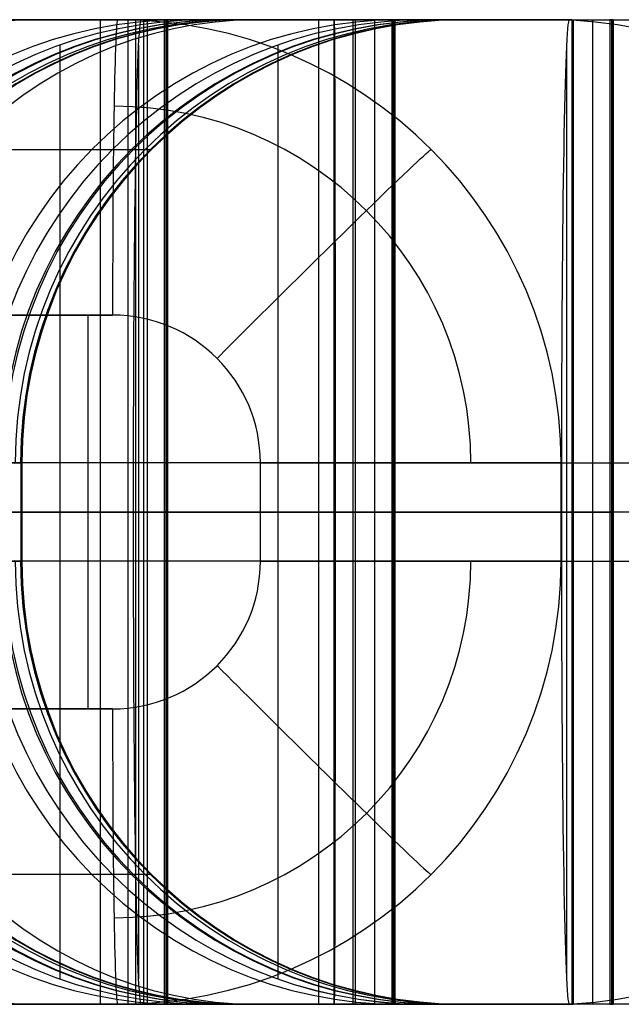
# Model space of a CAD drawing. Extents: x -879 to 919, y -7 to 33.
# Tile 36 of 66: x 174 to 199, y -7 to 33. Entities that reach past the tile are written whole.
import ezdxf

# ---------------------------------------------------------------- set-up
doc = ezdxf.new("R2010")
doc.units = 0
doc.layers.add('IGES_LEVEL_0', color=7, linetype='CONTINUOUS')

msp = doc.modelspace()

# ---------------------------------------------------------------- linework, layer by layer
at = {"layer": 'IGES_LEVEL_0'}
for p, q in [((179.328, 33.426, 1458.51), (110.123, 33.426, 1458.51)), ((116.606, 33.426, 423.265), (196.61, 33.426, 423.265)), ((196.714, 33.426, 417.262), (116.606, 33.426, 417.262)), ((187.059, 33.426, 937.524), (125.36, 33.426, 937.524)), ((125.384, 33.426, 943.526), (187.072, 33.426, 943.526)), ((135.139, 33.426, 1464.386), (179.226, 33.426, 1464.386)), ((135.139, 33.426, 1464.386), (179.226, 33.426, 1464.386)), ((170.285, 33.426, 1940.843), (205.37, 33.426, -89.854)), ((170.285, 33.426, 1940.843), (205.37, 33.426, -89.854)), ((170.285, 33.426, 1940.843), (178.284, 33.426, 1940.981)), ((178.284, 33.426, 1940.981), (170.706, 33.426, 1940.85)), ((172.792, 33.426, 763.138), (174.488, 33.426, 766.55)), ((173.177, 33.426, 239.899), (175.039, 33.426, 243.176)), ((173.345, 33.426, 1309.183), (174.364, 33.426, 1312.903)), ((173.345, 33.426, 1309.183), (174.364, 33.426, 1312.903)), ((173.798, 33.426, 229.727), (175.925, 33.426, 232.929)), ((173.901, 33.426, 780.631), (175.136, 33.426, 784.192)), ((174.364, 33.426, 1312.903), (175.295, 33.426, 1316.66)), ((174.364, 33.426, 1312.903), (175.295, 33.426, 1316.66)), ((174.488, 33.426, 766.55), (176.081, 33.426, 770.01)), ((175.039, 33.426, 243.176), (176.794, 33.426, 246.512)), ((175.136, 33.426, 784.192), (176.079, 33.426, 787.155)), ((175.295, 33.426, 1316.66), (176.139, 33.426, 1320.453)), ((175.295, 33.426, 1316.66), (176.139, 33.426, 1320.453)), ((175.925, 33.426, 232.929), (177.941, 33.426, 236.185)), ((176.079, 33.426, 787.155), (176.958, 33.426, 790.138)), ((176.081, 33.426, 770.01), (177.573, 33.426, 773.518)), ((176.139, 33.426, 1320.453), (176.898, 33.426, 1324.281)), ((176.139, 33.426, 1320.453), (176.898, 33.426, 1324.281)), ((176.794, 33.426, 246.512), (178.443, 33.426, 249.901)), ((176.898, 33.426, 1324.281), (177.575, 33.426, 1328.142)), ((176.898, 33.426, 1324.281), (177.575, 33.426, 1328.142)), ((176.958, 33.426, 790.138), (177.772, 33.426, 793.139)), ((177.573, 33.426, 773.518), (178.967, 33.426, 777.071)), ((177.573, 33.426, 773.518), (177.573, -6.574, 773.518)), ((177.575, 33.426, 1328.142), (178.172, 33.426, 1332.034)), ((177.575, 33.426, 1328.142), (178.172, 33.426, 1332.034)), ((177.772, 33.426, 793.139), (178.524, 33.426, 796.157)), ((177.941, 33.426, 236.185), (179.849, 33.426, 239.495)), ((178.172, 33.426, 1332.034), (178.69, 33.426, 1335.956)), ((178.172, 33.426, 1332.034), (178.69, 33.426, 1335.956)), ((178.284, 33.426, 1940.981), (213.369, 33.426, -89.716)), ((178.284, 33.426, 1940.981), (213.369, 33.426, -89.716)), ((178.443, 33.426, 249.901), (179.985, 33.426, 253.34)), ((178.524, 33.426, 796.157), (179.215, 33.426, 799.188)), ((178.69, 33.426, 1335.956), (179.132, 33.426, 1339.906)), ((178.69, 33.426, 1335.956), (179.132, 33.426, 1339.906)), ((178.695, 33.426, 1458.384), (179.33, 33.426, 1458.384)), ((178.695, 33.426, 1458.384), (180.261, 33.426, 1368.635)), ((178.695, 33.426, 1458.384), (179.33, 33.426, 1458.384)), ((178.695, 33.426, 1458.384), (178.695, -6.574, 1458.384)), ((178.695, 33.426, 1458.384), (180.261, 33.426, 1368.635)), ((178.695, 33.426, 1458.384), (178.695, -6.574, 1458.384)), ((178.967, 33.426, 777.071), (180.264, 33.426, 780.668)), ((179.012, 33.426, 1458.384), (179.012, -6.574, 1458.384)), ((179.132, 33.426, 1339.906), (179.5, 33.426, 1343.882)), ((179.132, 33.426, 1339.906), (179.5, 33.426, 1343.882)), ((179.215, 33.426, 799.188), (179.847, 33.426, 802.233)), ((179.226, 33.426, 1464.386), (179.33, 33.426, 1458.384)), ((179.226, 33.426, 1464.386), (179.33, 33.426, 1458.384)), ((179.33, 33.426, 1458.384), (179.33, -6.574, 1458.384)), ((179.33, 33.426, 1458.384), (179.33, -6.574, 1458.384)), ((179.478, 33.426, 1413.509), (179.478, -6.574, 1413.509)), ((179.5, 33.426, 1343.882), (179.795, 33.426, 1347.884)), ((179.5, 33.426, 1343.882), (179.795, 33.426, 1347.884)), ((179.795, 33.426, 1347.884), (180.176, 33.426, 1355.956)), ((179.795, 33.426, 1347.884), (180.176, 33.426, 1355.956)), ((179.847, 33.426, 802.233), (180.423, 33.426, 805.289)), ((179.849, 33.426, 239.495), (181.65, 33.426, 242.856)), ((179.985, 33.426, 253.34), (181.423, 33.426, 256.824)), ((180.303, 33.426, 1362.285), (180.176, 33.426, 1355.956)), ((180.176, 33.426, 1355.956), (180.176, -6.574, 1355.956)), ((180.303, 33.426, 1362.285), (180.176, 33.426, 1355.956)), ((180.176, 33.426, 1355.956), (180.176, -6.574, 1355.956)), ((180.24, 33.426, 1359.121), (180.24, -6.574, 1359.121)), ((180.261, 33.426, 1368.635), (180.303, 33.426, 1362.285)), ((180.261, 33.426, 1368.635), (180.303, 33.426, 1362.285)), ((180.261, 33.426, 1368.635), (180.261, -6.574, 1368.635)), ((180.261, 33.426, 1368.635), (180.261, -6.574, 1368.635)), ((180.264, 33.426, 780.668), (181.466, 33.426, 784.308)), ((180.282, 33.426, 1365.46), (180.282, -6.574, 1365.46)), ((180.303, 33.426, 1362.285), (180.303, -6.574, 1362.285)), ((180.303, 33.426, 1362.285), (180.303, -6.574, 1362.285)), ((180.423, 33.426, 805.289), (180.943, 33.426, 808.355)), ((186.886, 33.426, 807.435), (180.793, 33.426, 807.435)), ((180.943, 33.426, 808.355), (181.479, 33.426, 811.91)), ((181.423, 33.426, 256.824), (182.759, 33.426, 260.349)), ((181.466, 33.426, 784.308), (182.576, 33.426, 787.988)), ((181.479, 33.426, 811.91), (181.946, 33.426, 815.475)), ((181.65, 33.426, 242.856), (183.345, 33.426, 246.268)), ((181.946, 33.426, 815.475), (182.349, 33.426, 819.048)), ((183.488, 33.426, 847.279), (181.947, 33.426, 937.441)), ((181.947, 33.426, 937.441), (187.921, 33.426, 937.441)), ((182.349, 33.426, 819.048), (182.688, 33.426, 822.627)), ((182.576, 33.426, 787.988), (183.595, 33.426, 791.708)), ((182.688, 33.426, 822.627), (183.192, 33.426, 829.801)), ((182.759, 33.426, 260.349), (183.993, 33.426, 263.911)), ((183.192, 33.426, 829.801), (183.509, 33.426, 838.38)), ((183.345, 33.426, 246.268), (184.939, 33.426, 249.729)), ((183.532, 33.426, 842.739), (183.488, 33.426, 847.279)), ((183.509, 33.426, 838.38), (183.532, 33.426, 842.739)), ((183.595, 33.426, 791.708), (184.526, 33.426, 795.465)), ((183.993, 33.426, 263.911), (184.937, 33.426, 266.873)), ((184.526, 33.426, 795.465), (185.37, 33.426, 799.258)), ((184.937, 33.426, 266.873), (185.815, 33.426, 269.856)), ((184.939, 33.426, 249.729), (186.431, 33.426, 253.236)), ((185.37, 33.426, 799.258), (186.129, 33.426, 803.086)), ((185.815, 33.426, 269.856), (186.629, 33.426, 272.858)), ((186.129, 33.426, 803.086), (186.807, 33.426, 806.947)), ((186.431, 33.426, 253.236), (187.825, 33.426, 256.789)), ((186.431, 33.426, 253.236), (186.431, -6.574, 253.236)), ((186.629, 33.426, 272.858), (187.381, 33.426, 275.875)), ((186.807, 33.426, 806.947), (187.403, 33.426, 810.839)), ((187.072, 33.426, 943.526), (187.059, 33.426, 937.524)), ((187.059, 33.426, 937.524), (187.059, -6.574, 937.524)), ((187.381, 33.426, 275.875), (188.072, 33.426, 278.907)), ((187.403, 33.426, 810.839), (187.921, 33.426, 814.761)), ((187.825, 33.426, 256.789), (189.122, 33.426, 260.387)), ((195.828, 33.426, 925.563), (187.826, 33.426, 925.563)), ((187.828, 33.426, 925.494), (187.828, -6.574, 925.494)), ((187.921, 33.426, 937.441), (187.921, -6.574, 937.441)), ((187.921, 33.426, 937.441), (189.492, 33.426, 847.44)), ((187.921, 33.426, 814.761), (188.363, 33.426, 818.711)), ((188.072, 33.426, 278.907), (188.705, 33.426, 281.951)), ((188.363, 33.426, 818.711), (188.731, 33.426, 822.687)), ((188.705, 33.426, 281.951), (189.28, 33.426, 285.007)), ((188.707, 33.426, 892.44), (188.707, -6.574, 892.44)), ((188.731, 33.426, 822.687), (189.026, 33.426, 826.689)), ((189.026, 33.426, 826.689), (189.408, 33.426, 834.761)), ((189.122, 33.426, 260.387), (190.324, 33.426, 264.026)), ((189.28, 33.426, 285.007), (189.801, 33.426, 288.073)), ((189.535, 33.426, 841.09), (189.408, 33.426, 834.761)), ((189.408, 33.426, 834.761), (189.408, -6.574, 834.761)), ((189.471, 33.426, 837.925), (189.471, -6.574, 837.925)), ((189.492, 33.426, 847.44), (189.535, 33.426, 841.09)), ((189.492, 33.426, 847.44), (189.492, -6.574, 847.44)), ((189.514, 33.426, 844.265), (189.514, -6.574, 844.265)), ((189.535, 33.426, 841.09), (189.535, -6.574, 841.09)), ((195.744, 33.426, 287.153), (189.65, 33.426, 287.153)), ((189.801, 33.426, 288.073), (190.336, 33.426, 291.628)), ((190.324, 33.426, 264.026), (191.434, 33.426, 267.706)), ((190.336, 33.426, 291.628), (190.804, 33.426, 295.193)), ((190.804, 33.426, 295.193), (191.206, 33.426, 298.766)), ((192.345, 33.426, 326.998), (190.805, 33.426, 417.159)), ((190.805, 33.426, 417.159), (196.779, 33.426, 417.159)), ((191.206, 33.426, 298.766), (191.546, 33.426, 302.346)), ((191.434, 33.426, 267.706), (192.453, 33.426, 271.426)), ((191.546, 33.426, 302.346), (192.049, 33.426, 309.519)), ((191.827, 33.426, 694.014), (191.827, 33.426, 1157.113)), ((192.049, 33.426, 309.519), (192.367, 33.426, 318.099)), ((192.39, 33.426, 322.458), (192.345, 33.426, 326.998)), ((192.367, 33.426, 318.099), (192.39, 33.426, 322.458)), ((192.453, 33.426, 271.426), (193.383, 33.426, 275.183)), ((193.383, 33.426, 275.183), (194.227, 33.426, 278.976)), ((194.227, 33.426, 278.976), (194.987, 33.426, 282.804)), ((194.987, 33.426, 282.804), (195.664, 33.426, 286.665)), ((195.664, 33.426, 286.665), (196.261, 33.426, 290.557)), ((196.261, 33.426, 290.557), (196.779, 33.426, 294.479)), ((196.61, 33.426, 423.265), (196.714, 33.426, 417.262)), ((196.714, 33.426, 417.262), (196.714, -6.574, 417.262)), ((196.779, 33.426, 417.159), (196.779, -6.574, 417.159)), ((196.779, 33.426, 417.159), (198.35, 33.426, 327.158)), ((196.779, 33.426, 294.479), (197.221, 33.426, 298.429)), ((197.221, 33.426, 298.429), (197.588, 33.426, 302.405)), ((197.564, 33.426, 372.158), (197.564, -6.574, 372.158)), ((197.588, 33.426, 302.405), (197.884, 33.426, 306.407)), ((197.884, 33.426, 306.407), (198.265, 33.426, 314.479)), ((198.392, 33.426, 320.808), (198.265, 33.426, 314.479)), ((198.265, 33.426, 314.479), (198.265, -6.574, 314.479)), ((198.329, 33.426, 317.644), (198.329, -6.574, 317.644)), ((198.35, 33.426, 327.158), (198.392, 33.426, 320.808)), ((198.35, 33.426, 327.158), (198.35, -6.574, 327.158)), ((198.371, 33.426, 323.983), (198.371, -6.574, 323.983)), ((198.392, 33.426, 320.808), (198.392, -6.574, 320.808)), ((175.933, 32.392, 937.441), (175.933, -5.539, 937.441)), ((179.122, 32.397, 1470.385), (179.122, -5.545, 1470.385)), ((184.791, 32.392, 417.159), (184.791, -5.539, 417.159)), ((187.085, 32.397, 949.525), (187.085, -5.545, 949.525)), ((196.506, 32.397, 429.264), (196.506, -5.545, 429.264)), ((173.567, 28.154, 273.319), (174.311, 28.154, 276.061)), ((174.311, 28.154, 276.061), (175, 28.154, 278.827)), ((175, 28.154, 278.827), (175.636, 28.154, 281.614)), ((175.636, 28.154, 281.614), (176.219, 28.154, 284.422)), ((176.219, 28.154, 284.422), (176.751, 28.154, 287.249)), ((176.751, 28.154, 287.249), (177.234, 28.154, 290.093)), ((177.234, 28.154, 290.093), (177.755, 28.154, 293.564)), ((177.755, 28.154, 293.564), (178.208, 28.154, 297.057)), ((178.208, 28.154, 297.057), (178.596, 28.154, 300.569)), ((178.596, 28.154, 300.569), (178.921, 28.154, 304.099)), ((178.921, 28.154, 304.099), (179.392, 28.154, 311.206)), ((179.392, 28.154, 311.206), (179.64, 28.154, 318.262)), ((178.076, 21.426, 1952.979), (170.078, 21.426, 1952.841)), ((170.496, 21.426, 1952.848), (178.076, 21.426, 1952.979)), ((177.076, 21.426, 1952.962), (177.076, 5.426, 1952.962)), ((196.299, 15.426, 441.265), (116.606, 15.426, 441.265)), ((187.111, 15.426, 961.526), (125.384, 15.426, 961.526)), ((178.915, 15.426, 1482.386), (135.139, 15.426, 1482.386)), ((178.915, 15.426, 1482.386), (135.139, 15.426, 1482.386)), ((172.802, 15.426, 417.159), (174.347, 15.426, 326.756)), ((174.347, 15.426, 326.756), (172.802, 15.426, 417.159)), ((174.368, 15.426, 318.331), (174.197, 15.426, 312.975)), ((174.347, 15.426, 326.756), (174.347, 11.426, 326.756)), ((174.347, 15.426, 326.756), (174.389, 15.426, 322.417)), ((174.389, 15.426, 322.417), (174.368, 15.426, 318.331)), ((174.368, 15.426, 318.331), (174.368, 11.426, 318.331)), ((174.368, 15.426, 318.331), (174.389, 15.426, 322.417)), ((174.368, 15.426, 318.331), (174.389, 15.426, 322.417)), ((174.368, 15.426, 324.586), (174.368, 11.426, 324.586)), ((174.379, 15.426, 320.374), (174.379, 11.426, 320.374)), ((174.389, 15.426, 322.417), (174.389, 11.426, 322.417)), ((178.915, 15.426, 1482.386), (178.915, 11.426, 1482.386)), ((178.915, 15.426, 1482.386), (178.915, 11.426, 1482.386)), ((184.075, 11.426, 1953.083), (184.075, 15.426, 1953.083)), ((184.075, 11.426, 1953.083), (184.075, 15.426, 1953.083)), ((187.111, 15.426, 961.526), (187.111, 11.426, 961.526)), ((196.281, 15.426, 1941.292), (231.366, 15.426, -89.405)), ((196.281, 11.426, 1941.292), (196.281, 15.426, 1941.292)), ((196.281, 15.426, 1941.292), (196.281, 11.426, 1941.292)), ((196.281, 15.426, 1941.292), (231.366, 15.426, -89.405)), ((196.281, 15.426, 1941.292), (231.366, 15.426, -89.405)), ((196.299, 15.426, 441.265), (196.299, 11.426, 441.265)), ((116.606, 13.426, 441.265), (196.299, 13.426, 441.265)), ((196.714, 13.426, 417.262), (116.606, 13.426, 417.262)), ((187.059, 13.426, 937.524), (125.36, 13.426, 937.524)), ((125.384, 13.426, 961.526), (187.111, 13.426, 961.526)), ((135.139, 13.426, 1482.386), (178.915, 13.426, 1482.386)), ((163.945, 13.426, 937.441), (187.921, 13.426, 937.441)), ((205.578, 13.426, -101.852), (170.078, 13.426, 1952.841)), ((170.078, 13.426, 1952.841), (184.075, 13.426, 1953.083)), ((172.792, 13.426, 763.138), (174.488, 13.426, 766.55)), ((172.802, 13.426, 417.159), (174.347, 13.426, 326.756)), ((172.802, 13.426, 417.159), (196.779, 13.426, 417.159)), ((173.345, 13.426, 1309.183), (174.364, 13.426, 1312.903)), ((173.798, 13.426, 229.727), (175.925, 13.426, 232.929)), ((174.197, 13.426, 312.975), (174.368, 13.426, 318.332)), ((174.347, 13.426, 326.756), (174.389, 13.426, 322.417)), ((174.364, 13.426, 1312.903), (175.295, 13.426, 1316.66)), ((174.389, 13.426, 322.417), (174.368, 13.426, 318.332)), ((174.488, 13.426, 766.55), (176.081, 13.426, 770.01)), ((175.295, 13.426, 1316.66), (176.139, 13.426, 1320.453)), ((175.925, 13.426, 232.929), (177.941, 13.426, 236.185)), ((176.081, 13.426, 770.01), (177.573, 13.426, 773.518)), ((176.139, 13.426, 1320.453), (176.898, 13.426, 1324.281)), ((176.898, 13.426, 1324.281), (177.575, 13.426, 1328.142)), ((177.573, 13.426, 773.518), (178.967, 13.426, 777.071)), ((177.575, 13.426, 1328.142), (178.172, 13.426, 1332.034)), ((177.941, 13.426, 236.185), (179.849, 13.426, 239.495)), ((178.172, 13.426, 1332.034), (178.69, 13.426, 1335.956)), ((178.69, 13.426, 1335.956), (179.132, 13.426, 1339.906)), ((179.33, 13.426, 1458.384), (178.695, 13.426, 1458.384)), ((178.695, 13.426, 1458.384), (180.261, 13.426, 1368.635)), ((179.33, 13.426, 1458.384), (178.915, 13.426, 1482.386)), ((178.967, 13.426, 777.071), (180.264, 13.426, 780.668)), ((179.132, 13.426, 1339.906), (179.5, 13.426, 1343.882)), ((179.5, 13.426, 1343.882), (179.795, 13.426, 1347.884)), ((179.795, 13.426, 1347.884), (180.176, 13.426, 1355.956)), ((179.849, 13.426, 239.495), (181.65, 13.426, 242.856)), ((180.303, 13.426, 1362.285), (180.176, 13.426, 1355.956)), ((180.261, 13.426, 1368.635), (180.303, 13.426, 1362.285)), ((180.264, 13.426, 780.668), (181.466, 13.426, 784.308)), ((181.466, 13.426, 784.308), (182.576, 13.426, 787.988)), ((181.65, 13.426, 242.856), (183.345, 13.426, 246.268)), ((182.576, 13.426, 787.988), (183.595, 13.426, 791.708)), ((183.345, 13.426, 246.268), (184.939, 13.426, 249.729)), ((183.595, 13.426, 791.708), (184.526, 13.426, 795.465)), ((184.526, 13.426, 795.465), (185.37, 13.426, 799.258)), ((184.939, 13.426, 249.729), (186.431, 13.426, 253.236)), ((185.37, 13.426, 799.258), (186.129, 13.426, 803.086)), ((186.129, 13.426, 803.086), (186.807, 13.426, 806.947)), ((186.431, 13.426, 253.236), (187.825, 13.426, 256.789)), ((186.807, 13.426, 806.947), (187.403, 13.426, 810.839)), ((187.059, 13.426, 937.524), (187.111, 13.426, 961.526)), ((187.403, 13.426, 810.839), (187.921, 13.426, 814.761)), ((187.825, 13.426, 256.789), (189.122, 13.426, 260.387)), ((187.921, 13.426, 937.441), (189.492, 13.426, 847.44)), ((187.921, 13.426, 814.761), (188.363, 13.426, 818.711)), ((188.363, 13.426, 818.711), (188.731, 13.426, 822.687)), ((188.731, 13.426, 822.687), (189.026, 13.426, 826.689)), ((189.026, 13.426, 826.689), (189.408, 13.426, 834.761)), ((189.122, 13.426, 260.387), (190.324, 13.426, 264.026)), ((189.535, 13.426, 841.09), (189.408, 13.426, 834.761)), ((189.492, 13.426, 847.44), (189.535, 13.426, 841.09)), ((190.324, 13.426, 264.026), (191.434, 13.426, 267.706)), ((191.434, 13.426, 267.706), (192.453, 13.426, 271.426)), ((192.453, 13.426, 271.426), (193.383, 13.426, 275.183)), ((193.383, 13.426, 275.183), (194.227, 13.426, 278.976)), ((194.227, 13.426, 278.976), (194.987, 13.426, 282.804)), ((194.987, 13.426, 282.804), (195.664, 13.426, 286.665)), ((195.664, 13.426, 286.665), (196.261, 13.426, 290.557)), ((196.261, 13.426, 290.557), (196.779, 13.426, 294.479)), ((231.366, 13.426, -89.405), (196.281, 13.426, 1941.292)), ((196.714, 13.426, 417.262), (196.299, 13.426, 441.265)), ((196.779, 13.426, 417.159), (198.35, 13.426, 327.158)), ((196.779, 13.426, 294.479), (197.221, 13.426, 298.429)), ((197.221, 13.426, 298.429), (197.588, 13.426, 302.405)), ((197.588, 13.426, 302.405), (197.884, 13.426, 306.407)), ((197.884, 13.426, 306.407), (198.265, 13.426, 314.479)), ((198.392, 13.426, 320.808), (198.265, 13.426, 314.479)), ((198.35, 13.426, 327.158), (198.392, 13.426, 320.808)), ((196.299, 11.426, 441.265), (116.606, 11.426, 441.265)), ((187.111, 11.426, 961.526), (125.384, 11.426, 961.526)), ((178.915, 11.426, 1482.386), (135.139, 11.426, 1482.386)), ((178.915, 11.426, 1482.386), (135.139, 11.426, 1482.386)), ((172.802, 11.426, 417.159), (174.347, 11.426, 326.756)), ((174.368, 11.426, 318.331), (174.197, 11.426, 312.975)), ((174.347, 11.426, 326.756), (174.389, 11.426, 322.417)), ((174.389, 11.426, 322.417), (174.347, 11.426, 326.756)), ((174.389, 11.426, 322.417), (174.368, 11.426, 318.331)), ((196.281, 11.426, 1941.292), (231.366, 11.426, -89.405)), ((196.281, 11.426, 1941.292), (231.366, 11.426, -89.405)), ((170.078, 5.426, 1952.841), (178.076, 5.426, 1952.979)), ((178.076, 5.426, 1952.979), (170.496, 5.426, 1952.848)), ((174.311, -1.302, 276.061), (173.567, -1.302, 273.319)), ((175, -1.302, 278.827), (174.311, -1.302, 276.061)), ((175.636, -1.302, 281.614), (175, -1.302, 278.827)), ((176.219, -1.302, 284.422), (175.636, -1.302, 281.614)), ((176.751, -1.302, 287.249), (176.219, -1.302, 284.422)), ((177.234, -1.302, 290.093), (176.751, -1.302, 287.249)), ((177.755, -1.302, 293.564), (177.234, -1.302, 290.093)), ((178.208, -1.302, 297.057), (177.755, -1.302, 293.564)), ((178.596, -1.302, 300.569), (178.208, -1.302, 297.057)), ((178.921, -1.302, 304.099), (178.596, -1.302, 300.569)), ((179.392, -1.302, 311.206), (178.921, -1.302, 304.099)), ((179.64, -1.302, 318.262), (179.392, -1.302, 311.206)), ((179.328, -6.574, 1458.51), (110.123, -6.574, 1458.51)), ((196.61, -6.574, 423.265), (116.606, -6.574, 423.265)), ((116.606, -6.574, 417.262), (196.714, -6.574, 417.262)), ((125.36, -6.574, 937.524), (187.059, -6.574, 937.524)), ((187.072, -6.574, 943.526), (125.384, -6.574, 943.526)), ((179.226, -6.574, 1464.386), (135.139, -6.574, 1464.386)), ((179.226, -6.574, 1464.386), (135.139, -6.574, 1464.386)), ((205.37, -6.574, -89.854), (170.285, -6.574, 1940.843)), ((205.37, -6.574, -89.854), (170.285, -6.574, 1940.843)), ((178.284, -6.574, 1940.981), (170.285, -6.574, 1940.843)), ((170.706, -6.574, 1940.85), (178.284, -6.574, 1940.981)), ((174.488, -6.574, 766.55), (172.792, -6.574, 763.138)), ((175.039, -6.574, 243.176), (173.177, -6.574, 239.899)), ((174.364, -6.574, 1312.903), (173.345, -6.574, 1309.183)), ((174.364, -6.574, 1312.903), (173.345, -6.574, 1309.183)), ((175.925, -6.574, 232.929), (173.798, -6.574, 229.727)), ((175.136, -6.574, 784.192), (173.901, -6.574, 780.631)), ((175.295, -6.574, 1316.66), (174.364, -6.574, 1312.903)), ((175.295, -6.574, 1316.66), (174.364, -6.574, 1312.903)), ((176.081, -6.574, 770.01), (174.488, -6.574, 766.55)), ((176.794, -6.574, 246.512), (175.039, -6.574, 243.176)), ((176.079, -6.574, 787.155), (175.136, -6.574, 784.192)), ((176.139, -6.574, 1320.453), (175.295, -6.574, 1316.66)), ((176.139, -6.574, 1320.453), (175.295, -6.574, 1316.66)), ((177.941, -6.574, 236.185), (175.925, -6.574, 232.929)), ((176.958, -6.574, 790.138), (176.079, -6.574, 787.155)), ((177.573, -6.574, 773.518), (176.081, -6.574, 770.01)), ((176.898, -6.574, 1324.281), (176.139, -6.574, 1320.453)), ((176.898, -6.574, 1324.281), (176.139, -6.574, 1320.453)), ((178.443, -6.574, 249.901), (176.794, -6.574, 246.512)), ((177.575, -6.574, 1328.142), (176.898, -6.574, 1324.281)), ((177.575, -6.574, 1328.142), (176.898, -6.574, 1324.281)), ((177.772, -6.574, 793.139), (176.958, -6.574, 790.138)), ((178.967, -6.574, 777.071), (177.573, -6.574, 773.518)), ((178.172, -6.574, 1332.034), (177.575, -6.574, 1328.142)), ((178.172, -6.574, 1332.034), (177.575, -6.574, 1328.142)), ((178.524, -6.574, 796.157), (177.772, -6.574, 793.139)), ((179.849, -6.574, 239.495), (177.941, -6.574, 236.185)), ((178.69, -6.574, 1335.956), (178.172, -6.574, 1332.034)), ((178.69, -6.574, 1335.956), (178.172, -6.574, 1332.034)), ((213.369, -6.574, -89.716), (178.284, -6.574, 1940.981)), ((213.369, -6.574, -89.716), (178.284, -6.574, 1940.981)), ((179.985, -6.574, 253.34), (178.443, -6.574, 249.901)), ((179.215, -6.574, 799.188), (178.524, -6.574, 796.157)), ((179.132, -6.574, 1339.906), (178.69, -6.574, 1335.956)), ((179.132, -6.574, 1339.906), (178.69, -6.574, 1335.956)), ((180.261, -6.574, 1368.635), (178.695, -6.574, 1458.384)), ((179.33, -6.574, 1458.384), (178.695, -6.574, 1458.384)), ((179.33, -6.574, 1458.384), (178.695, -6.574, 1458.384)), ((180.261, -6.574, 1368.635), (178.695, -6.574, 1458.384)), ((180.264, -6.574, 780.668), (178.967, -6.574, 777.071)), ((179.5, -6.574, 1343.882), (179.132, -6.574, 1339.906)), ((179.5, -6.574, 1343.882), (179.132, -6.574, 1339.906)), ((179.847, -6.574, 802.233), (179.215, -6.574, 799.188)), ((179.226, -6.574, 1464.386), (179.33, -6.574, 1458.384)), ((179.226, -6.574, 1464.386), (179.33, -6.574, 1458.384)), ((179.795, -6.574, 1347.884), (179.5, -6.574, 1343.882)), ((179.795, -6.574, 1347.884), (179.5, -6.574, 1343.882)), ((180.176, -6.574, 1355.956), (179.795, -6.574, 1347.884)), ((180.176, -6.574, 1355.956), (179.795, -6.574, 1347.884)), ((180.423, -6.574, 805.289), (179.847, -6.574, 802.233)), ((181.65, -6.574, 242.856), (179.849, -6.574, 239.495)), ((181.423, -6.574, 256.824), (179.985, -6.574, 253.34)), ((180.176, -6.574, 1355.956), (180.303, -6.574, 1362.285)), ((180.176, -6.574, 1355.956), (180.303, -6.574, 1362.285)), ((180.303, -6.574, 1362.285), (180.261, -6.574, 1368.635)), ((180.303, -6.574, 1362.285), (180.261, -6.574, 1368.635)), ((181.466, -6.574, 784.308), (180.264, -6.574, 780.668)), ((180.943, -6.574, 808.355), (180.423, -6.574, 805.289)), ((186.886, -6.574, 807.435), (180.793, -6.574, 807.435)), ((181.479, -6.574, 811.91), (180.943, -6.574, 808.355)), ((182.759, -6.574, 260.349), (181.423, -6.574, 256.824)), ((182.576, -6.574, 787.988), (181.466, -6.574, 784.308)), ((181.946, -6.574, 815.475), (181.479, -6.574, 811.91)), ((183.345, -6.574, 246.268), (181.65, -6.574, 242.856)), ((182.349, -6.574, 819.048), (181.946, -6.574, 815.475)), ((181.947, -6.574, 937.441), (187.921, -6.574, 937.441)), ((181.947, -6.574, 937.441), (183.488, -6.574, 847.279)), ((183.488, -6.574, 847.279), (181.947, -6.574, 937.441)), ((182.688, -6.574, 822.627), (182.349, -6.574, 819.048)), ((183.595, -6.574, 791.708), (182.576, -6.574, 787.988)), ((183.192, -6.574, 829.801), (182.688, -6.574, 822.627)), ((183.993, -6.574, 263.911), (182.759, -6.574, 260.349)), ((183.509, -6.574, 838.38), (183.192, -6.574, 829.801)), ((184.939, -6.574, 249.729), (183.345, -6.574, 246.268)), ((183.488, -6.574, 847.279), (183.532, -6.574, 842.739)), ((183.532, -6.574, 842.739), (183.509, -6.574, 838.38)), ((183.509, -6.574, 838.38), (183.532, -6.574, 842.739)), ((183.509, -6.574, 838.38), (183.532, -6.574, 842.739)), ((184.526, -6.574, 795.465), (183.595, -6.574, 791.708)), ((184.937, -6.574, 266.873), (183.993, -6.574, 263.911)), ((185.37, -6.574, 799.258), (184.526, -6.574, 795.465)), ((185.815, -6.574, 269.856), (184.937, -6.574, 266.873)), ((186.431, -6.574, 253.236), (184.939, -6.574, 249.729)), ((186.129, -6.574, 803.086), (185.37, -6.574, 799.258)), ((186.629, -6.574, 272.858), (185.815, -6.574, 269.856)), ((186.807, -6.574, 806.947), (186.129, -6.574, 803.086)), ((187.825, -6.574, 256.789), (186.431, -6.574, 253.236)), ((187.381, -6.574, 275.875), (186.629, -6.574, 272.858)), ((187.403, -6.574, 810.839), (186.807, -6.574, 806.947)), ((187.072, -6.574, 943.526), (187.059, -6.574, 937.524)), ((188.072, -6.574, 278.907), (187.381, -6.574, 275.875)), ((187.921, -6.574, 814.761), (187.403, -6.574, 810.839)), ((189.122, -6.574, 260.387), (187.825, -6.574, 256.789)), ((195.828, -6.574, 925.563), (187.826, -6.574, 925.563)), ((189.492, -6.574, 847.44), (187.921, -6.574, 937.441)), ((188.363, -6.574, 818.711), (187.921, -6.574, 814.761)), ((188.705, -6.574, 281.951), (188.072, -6.574, 278.907)), ((188.731, -6.574, 822.687), (188.363, -6.574, 818.711)), ((189.28, -6.574, 285.007), (188.705, -6.574, 281.951)), ((189.026, -6.574, 826.689), (188.731, -6.574, 822.687)), ((189.408, -6.574, 834.761), (189.026, -6.574, 826.689)), ((190.324, -6.574, 264.026), (189.122, -6.574, 260.387)), ((189.801, -6.574, 288.073), (189.28, -6.574, 285.007)), ((189.408, -6.574, 834.761), (189.535, -6.574, 841.09)), ((189.535, -6.574, 841.09), (189.492, -6.574, 847.44)), ((195.744, -6.574, 287.153), (189.65, -6.574, 287.153)), ((190.336, -6.574, 291.628), (189.801, -6.574, 288.073)), ((191.434, -6.574, 267.706), (190.324, -6.574, 264.026)), ((190.804, -6.574, 295.193), (190.336, -6.574, 291.628)), ((191.206, -6.574, 298.766), (190.804, -6.574, 295.193)), ((190.805, -6.574, 417.159), (192.345, -6.574, 326.998)), ((190.805, -6.574, 417.159), (196.779, -6.574, 417.159)), ((192.345, -6.574, 326.998), (190.805, -6.574, 417.159)), ((192.345, -6.574, 326.998), (190.805, -6.574, 417.159)), ((191.546, -6.574, 302.346), (191.206, -6.574, 298.766)), ((192.453, -6.574, 271.426), (191.434, -6.574, 267.706)), ((192.049, -6.574, 309.519), (191.546, -6.574, 302.346)), ((191.827, -6.574, 694.014), (191.827, -6.574, 1157.113)), ((192.367, -6.574, 318.099), (192.049, -6.574, 309.519)), ((192.345, -6.574, 326.998), (192.39, -6.574, 322.458)), ((192.39, -6.574, 322.458), (192.367, -6.574, 318.098)), ((192.367, -6.574, 318.099), (192.39, -6.574, 322.458)), ((192.367, -6.574, 318.099), (192.39, -6.574, 322.458)), ((193.383, -6.574, 275.183), (192.453, -6.574, 271.426)), ((194.227, -6.574, 278.976), (193.383, -6.574, 275.183)), ((194.987, -6.574, 282.804), (194.227, -6.574, 278.976)), ((195.664, -6.574, 286.665), (194.987, -6.574, 282.804)), ((196.261, -6.574, 290.557), (195.664, -6.574, 286.665)), ((196.779, -6.574, 294.479), (196.261, -6.574, 290.557)), ((196.61, -6.574, 423.265), (196.714, -6.574, 417.262)), ((198.35, -6.574, 327.158), (196.779, -6.574, 417.159)), ((197.221, -6.574, 298.429), (196.779, -6.574, 294.479)), ((197.588, -6.574, 302.405), (197.221, -6.574, 298.429)), ((197.884, -6.574, 306.407), (197.588, -6.574, 302.405)), ((198.265, -6.574, 314.479), (197.884, -6.574, 306.407)), ((198.265, -6.574, 314.479), (198.392, -6.574, 320.808)), ((198.392, -6.574, 320.808), (198.35, -6.574, 327.158))]:
    msp.add_line(p, q, dxfattribs=at)
at = {"layer": 'IGES_LEVEL_0', "extrusion": (0.314238, 9.33881e-10, 0.949344)}
msp.add_arc((15.426, 80.16, 799.503), 18, 360, 90, dxfattribs=at)
at = {"layer": 'IGES_LEVEL_0', "extrusion": (0.158725, 1.00521e-09, 0.987323)}
msp.add_arc((15.426, -50.343, 826.827), 18, 360, 90, dxfattribs=at)
at = {"layer": 'IGES_LEVEL_0'}
for centre, start, end in [((181.946, 15.425, 937.441), 89.9959, 179.9958), ((190.804, 15.425, 417.159), 89.9959, 179.9958), ((181.946, 11.428, 937.441), 180.0042, 270.0041), ((190.804, 11.428, 417.159), 180.0042, 270.0041)]:
    msp.add_arc(centre, 18.001, start, end, dxfattribs=at)
at = {"layer": 'IGES_LEVEL_0', "extrusion": (-0.017084, 0, 0.999854)}
for centre, start, end in [((-15.426, 197.936, 889.263), 180, 270), ((-15.426, 197.904, 368.905), 180, 270), ((-11.426, 197.936, 889.263), 270, 0), ((-11.426, 197.904, 368.905), 270, 0)]:
    msp.add_arc(centre, 18, start, end, dxfattribs=at)
at = {"layer": 'IGES_LEVEL_0', "extrusion": (0.082848, -3.04417e-09, 0.996562)}
msp.add_arc((15.426, -113.908, 835.636), 18, 360, 90, dxfattribs=at)
at = {"layer": 'IGES_LEVEL_0', "extrusion": (0.049995, 2.72895e-09, 0.998749)}
msp.add_arc((15.426, -141.479, 838.974), 18, 360, 90, dxfattribs=at)
at = {"layer": 'IGES_LEVEL_0', "extrusion": (0.025576, -5.55106e-10, 0.999673)}
msp.add_arc((15.426, -162.01, 841.405), 18, 0, 90, dxfattribs=at)
at = {"layer": 'IGES_LEVEL_0', "extrusion": (-0.013425, -6.76236e-08, 0.99991)}
msp.add_arc((194.847, 15.425, 844.74), 18.001, 90.0038, 179.9958, dxfattribs=at)
at = {"layer": 'IGES_LEVEL_0', "extrusion": (0.012802, 0.000131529, 0.999918)}
msp.add_arc((172.762, 15.315, 840.665), 18.001, 90.0012, 179.9971, dxfattribs=at)
at = {"layer": 'IGES_LEVEL_0', "extrusion": (-0.009765, 0, 0.999952)}
for centre, start, end in [((191.753, 15.426, 843.177), 90, 180), ((195.529, 15.426, 322.834), 90, 180), ((191.753, 11.426, 843.177), 180, 270), ((195.529, 11.426, 322.834), 180, 270)]:
    msp.add_arc(centre, 18, start, end, dxfattribs=at)
at = {"layer": 'IGES_LEVEL_0', "extrusion": (0.005228, 0, 0.999986)}
for centre, start, end in [((179.124, 15.426, 841.508), 90, 180), ((190.701, 15.426, 321.28), 90, 180), ((179.124, 11.426, 841.508), 180, 270), ((190.701, 11.426, 321.28), 180, 270)]:
    msp.add_arc(centre, 18, start, end, dxfattribs=at)
at = {"layer": 'IGES_LEVEL_0', "extrusion": (-0.002268, -7.09822e-07, 0.999997)}
msp.add_arc((185.443, 15.426, 842.321), 18.001, 90.0017, 179.9967, dxfattribs=at)
at = {"layer": 'IGES_LEVEL_0', "extrusion": (0.314238, -1.121e-09, 0.949344)}
msp.add_arc((15.426, -91.742, 308.36), 18, 0, 90, dxfattribs=at)
at = {"layer": 'IGES_LEVEL_0', "extrusion": (0.158725, 7.20646e-10, 0.987323)}
msp.add_arc((15.426, -141.67, 314.547), 18, 360, 90, dxfattribs=at)
at = {"layer": 'IGES_LEVEL_0', "extrusion": (0.082848, -1.53607e-09, 0.996562)}
msp.add_arc((15.426, -165.84, 317.877), 18, 360, 90, dxfattribs=at)
at = {"layer": 'IGES_LEVEL_0', "extrusion": (0.049995, 2.25441e-09, 0.998749)}
msp.add_arc((15.426, -176.337, 319.786), 18, 360, 90, dxfattribs=at)
at = {"layer": 'IGES_LEVEL_0', "extrusion": (0.025576, 5.77637e-09, 0.999673)}
msp.add_arc((15.426, -184.172, 321.52), 18, 360, 90, dxfattribs=at)
at = {"layer": 'IGES_LEVEL_0', "extrusion": (-0.013425, -6.76426e-08, 0.99991)}
msp.add_arc((196.719, 15.425, 324.386), 18.001, 90.0038, 179.9958, dxfattribs=at)
at = {"layer": 'IGES_LEVEL_0', "extrusion": (0.012802, 0.00013153, 0.999918)}
msp.add_arc((188.279, 15.383, 320.54), 18.001, 90.0012, 179.9971, dxfattribs=at)
at = {"layer": 'IGES_LEVEL_0', "extrusion": (-0.002252, 1.49742e-05, 0.999997)}
msp.add_arc((193.116, 15.42, 322.024), 18.001, 90.0017, 179.9967, dxfattribs=at)
at = {"layer": 'IGES_LEVEL_0', "extrusion": (-0.002269, 7.11093e-07, 0.999997)}
msp.add_arc((193.121, 15.425, 322.02), 18.001, 90.0017, 179.9967, dxfattribs=at)
at = {"layer": 'IGES_LEVEL_0', "extrusion": (0.999851, 1.4249e-08, 0.017275)}
msp.add_arc((21.426, 1937.611, 211.787), 12, 360, 90, dxfattribs=at)
msp.add_arc((21.426, 1937.611, 211.787), 12, 360, 90, dxfattribs=at)
at = {"layer": 'IGES_LEVEL_0', "extrusion": (-0.017275, -1.96396e-08, 0.999851)}
msp.add_arc((-15.426, 211.787, 1937.611), 18, 90, 180, dxfattribs=at)
msp.add_arc((-15.426, 211.787, 1937.611), 18, 90, 180, dxfattribs=at)
at = {"layer": 'IGES_LEVEL_0', "extrusion": (0.999851, -2.07367e-09, 0.017272)}
msp.add_arc((15.425, 1461.074, 204.493), 18.001, 359.9958, 89.9957, dxfattribs=at)
msp.add_arc((15.425, 1461.074, 204.493), 18.001, 359.9958, 89.9957, dxfattribs=at)
at = {"layer": 'IGES_LEVEL_0', "extrusion": (0.999998, -1.05862e-09, -0.00213)}
msp.add_arc((15.426, 943.922, 185.062), 18, 360, 89.9999, dxfattribs=at)
at = {"layer": 'IGES_LEVEL_0', "extrusion": (-0.017275, 0, 0.999851)}
for centre, radius, start, end in [((-15.426, 211.787, 922.111), 18, 90, 180), ((-15.426, 211.787, 1946.097), 14.485, 90, 180), ((-11.426, 211.787, 1946.097), 14.485, 0, 90), ((-11.426, 211.787, 922.111), 18, 0.0001, 90)]:
    msp.add_arc(centre, radius, start, end, dxfattribs=at)
at = {"layer": 'IGES_LEVEL_0', "extrusion": (0.999851, -5.77142e-09, 0.017272)}
msp.add_arc((15.425, 419.807, 203.891), 18.001, 359.9958, 89.9957, dxfattribs=at)
at = {"layer": 'IGES_LEVEL_0', "extrusion": (-0.707001, 0.707107, -0.012215)}
msp.add_arc((-142.982, 1939.503, -138.848), 12, 89.3001, 179.3001, dxfattribs=at)
at = {"layer": 'IGES_LEVEL_0', "extrusion": (-0.017275, 1.00742e-09, 0.999851)}
msp.add_arc((-15.426, 211.787, 1949.611), 6, 90, 180, dxfattribs=at)
msp.add_arc((-15.426, 211.787, 1949.611), 6, 90, 180, dxfattribs=at)
at = {"layer": 'IGES_LEVEL_0', "extrusion": (1.98305e-07, 1, 6.80363e-07)}
msp.add_arc((-184.283, 1941.085, 15.428), 12, 89.0102, 179.0102, dxfattribs=at)
at = {"layer": 'IGES_LEVEL_0', "extrusion": (-7.93076e-07, 1, 7.66137e-07)}
msp.add_arc((-184.283, 1941.085, 15.428), 12, 89.0102, 179.0102, dxfattribs=at)
at = {"layer": 'IGES_LEVEL_0', "extrusion": (0, 1, 0)}
msp.add_arc((-184.283, 1941.085, 13.426), 12, 89.0102, 179.0102, dxfattribs=at)
at = {"layer": 'IGES_LEVEL_0', "extrusion": (0.314238, -3.30077e-09, 0.949344)}
msp.add_arc((11.426, 80.16, 799.503), 18, 90, 180, dxfattribs=at)
at = {"layer": 'IGES_LEVEL_0', "extrusion": (0.158725, -1.89991e-09, 0.987323)}
for centre in [(11.426, -50.343, 826.827), (11.426, -141.67, 314.547)]:
    msp.add_arc(centre, 18, 90, 180, dxfattribs=at)
at = {"layer": 'IGES_LEVEL_0', "extrusion": (0.082848, 4.36963e-09, 0.996562)}
msp.add_arc((11.426, -113.908, 835.636), 18, 90, 180, dxfattribs=at)
at = {"layer": 'IGES_LEVEL_0', "extrusion": (0.049995, -8.60446e-10, 0.998749)}
msp.add_arc((11.426, -141.479, 838.974), 18, 90, 180, dxfattribs=at)
at = {"layer": 'IGES_LEVEL_0', "extrusion": (0.025576, -5.72589e-09, 0.999673)}
msp.add_arc((11.426, -162.01, 841.405), 18, 90, 180, dxfattribs=at)
at = {"layer": 'IGES_LEVEL_0', "extrusion": (-0.013425, 6.76236e-08, 0.99991)}
msp.add_arc((194.847, 11.428, 844.74), 18.001, 180.0042, 269.9962, dxfattribs=at)
at = {"layer": 'IGES_LEVEL_0', "extrusion": (0.012851, -8.29254e-05, 0.999917)}
msp.add_arc((172.721, 11.497, 840.67), 18.001, 180.0029, 269.9988, dxfattribs=at)
at = {"layer": 'IGES_LEVEL_0', "extrusion": (0.012806, -0.000139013, 0.999918)}
msp.add_arc((172.759, 11.544, 840.662), 18.001, 180.0029, 269.9988, dxfattribs=at)
at = {"layer": 'IGES_LEVEL_0', "extrusion": (-0.002268, 8.86359e-07, 0.999997)}
msp.add_arc((185.444, 11.427, 842.321), 18.001, 180.0033, 269.9983, dxfattribs=at)
at = {"layer": 'IGES_LEVEL_0', "extrusion": (-0.002269, -7.11915e-07, 0.999997)}
msp.add_arc((185.445, 11.428, 842.321), 18.001, 180.0033, 269.9983, dxfattribs=at)
at = {"layer": 'IGES_LEVEL_0', "extrusion": (0.314238, -2.34636e-09, 0.949344)}
msp.add_arc((11.426, -91.742, 308.36), 18, 90, 180, dxfattribs=at)
at = {"layer": 'IGES_LEVEL_0', "extrusion": (-4.19114e-09, -4.19175e-09, 1)}
msp.add_arc((190.805, 11.429, 417.159), 18.003, 180.0082, 270.0002, dxfattribs=at)
at = {"layer": 'IGES_LEVEL_0', "extrusion": (0.082848, 1.85564e-10, 0.996562)}
msp.add_arc((11.426, -165.84, 317.877), 18, 90, 180, dxfattribs=at)
at = {"layer": 'IGES_LEVEL_0', "extrusion": (0.049995, -1.65041e-09, 0.998749)}
msp.add_arc((11.426, -176.337, 319.786), 18, 90, 180, dxfattribs=at)
at = {"layer": 'IGES_LEVEL_0', "extrusion": (0.025576, -5.78082e-09, 0.999673)}
msp.add_arc((11.426, -184.172, 321.52), 18, 90, 180, dxfattribs=at)
at = {"layer": 'IGES_LEVEL_0', "extrusion": (-0.013425, -6.23746e-08, 0.99991)}
msp.add_arc((196.719, 11.428, 324.386), 18.001, 180.0042, 269.9962, dxfattribs=at)
at = {"layer": 'IGES_LEVEL_0', "extrusion": (-0.013425, 6.76426e-08, 0.99991)}
msp.add_arc((196.719, 11.428, 324.386), 18.001, 180.0042, 269.9962, dxfattribs=at)
at = {"layer": 'IGES_LEVEL_0', "extrusion": (0.012851, -8.29293e-05, 0.999917)}
msp.add_arc((188.264, 11.454, 320.545), 18.001, 180.0029, 269.9988, dxfattribs=at)
at = {"layer": 'IGES_LEVEL_0', "extrusion": (0.012806, -0.000139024, 0.999918)}
msp.add_arc((188.278, 11.472, 320.537), 18.001, 180.0029, 269.9988, dxfattribs=at)
at = {"layer": 'IGES_LEVEL_0', "extrusion": (-0.002268, 8.82113e-07, 0.999997)}
msp.add_arc((193.121, 11.427, 322.02), 18.001, 180.0033, 269.9983, dxfattribs=at)
at = {"layer": 'IGES_LEVEL_0', "extrusion": (-0.002269, -7.11968e-07, 0.999997)}
msp.add_arc((193.121, 11.428, 322.02), 18.001, 180.0033, 269.9983, dxfattribs=at)
at = {"layer": 'IGES_LEVEL_0', "extrusion": (-0.017275, 1.25929e-08, 0.999851)}
msp.add_arc((-11.426, 211.787, 1949.611), 6, 0, 90, dxfattribs=at)
msp.add_arc((-11.426, 211.787, 1949.611), 6, 0, 90, dxfattribs=at)
at = {"layer": 'IGES_LEVEL_0', "extrusion": (-0.017275, 1.81644e-08, 0.999851)}
msp.add_arc((-11.427, 211.787, 1937.611), 18, 0.0001, 90.0001, dxfattribs=at)
msp.add_arc((-11.427, 211.787, 1937.611), 18, 0.0001, 90.0001, dxfattribs=at)
at = {"layer": 'IGES_LEVEL_0', "extrusion": (0.999851, 2.07367e-09, 0.017272)}
msp.add_arc((11.428, 1461.074, 204.493), 18.001, 90.0043, 180.0042, dxfattribs=at)
msp.add_arc((11.428, 1461.074, 204.493), 18.001, 90.0043, 180.0042, dxfattribs=at)
at = {"layer": 'IGES_LEVEL_0', "extrusion": (-1.35089e-08, 1, -4.29611e-08)}
msp.add_arc((-184.283, 1941.085, 11.426), 12, 89.0102, 179.0102, dxfattribs=at)
msp.add_arc((-184.283, 1941.085, 11.426), 12, 89.0102, 179.0102, dxfattribs=at)
at = {"layer": 'IGES_LEVEL_0', "extrusion": (0.999998, 9.75542e-10, -0.00213)}
msp.add_arc((11.426, 943.922, 185.062), 18, 90.0001, 180, dxfattribs=at)
at = {"layer": 'IGES_LEVEL_0', "extrusion": (0.999851, 5.77142e-09, 0.017272)}
msp.add_arc((11.428, 419.807, 203.891), 18.001, 90.0043, 180.0042, dxfattribs=at)
at = {"layer": 'IGES_LEVEL_0', "extrusion": (0.707001, 0.707107, 0.012215)}
msp.add_arc((-123.995, 1939.271, 157.836), 12, 89.3, 179.3, dxfattribs=at)
at = {"layer": 'IGES_LEVEL_0', "extrusion": (-0.017275, 1.34253e-17, 0.999851)}
msp.add_arc((-11.426, 211.787, 1949.611), 6, 359.9998983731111, 359.9999495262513, dxfattribs=at)
at = {"layer": 'IGES_LEVEL_0', "extrusion": (0.999851, 1.05806e-06, 0.017276)}
msp.add_arc((5.426, 1937.611, 211.789), 12, 90, 180, dxfattribs=at)
msp.add_arc((5.426, 1937.611, 211.789), 12, 90, 180, dxfattribs=at)

doc.saveas('drawing.dxf')
